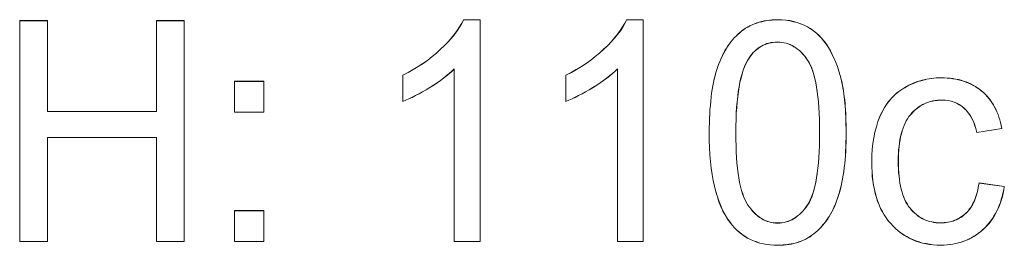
# Model space of a CAD drawing. Extents: x 229 to 926, y 37 to 878.
# Tile 134 of 163: x 314.48 to 325.65, y 839.48 to 842.04. Entities that reach past the tile are written whole.
import ezdxf
from ezdxf.lldxf.tags import DXFTag

# ---------------------------------------------------------------- set-up
doc = ezdxf.new("R2010")
doc.units = 0
doc.layers.get('0').update_dxf_attribs({"linetype": 'fein_strichliert', "lineweight": 13})
doc.layers.add('Beschriftung', color=7, linetype='Continuous', lineweight=25)
doc.layers.add('Beschriftung-A03CPAFWA9', color=7, linetype='Continuous', lineweight=25)
tags = doc.linetypes.add('fein_strichliert', pattern=[4, 1, -2, 1]).pattern_tags.tags
tags[8:9] = [DXFTag(74, 4), DXFTag(75, 0), DXFTag(340, '0'), DXFTag(46, 0.0), DXFTag(50, 0.0), DXFTag(44, 0.0), DXFTag(45, 0.0)]
tags[6:7] = [DXFTag(74, 4), DXFTag(75, 0), DXFTag(340, '0'), DXFTag(46, 0.0), DXFTag(50, 0.0), DXFTag(44, 0.0), DXFTag(45, 0.0)]
tags[4:5] = [DXFTag(74, 4), DXFTag(75, 0), DXFTag(340, '0'), DXFTag(46, 0.0), DXFTag(50, 0.0), DXFTag(44, 0.0), DXFTag(45, 0.0)]

# ---------------------------------------------------------------- blocks, each defined once
blk = doc.blocks.new('Referenz-A03CPAFUA9', base_point=(255.728, 66.032))
at = {"layer": 'Beschriftung', "color": 0, "lineweight": -2}
for p, q in [((314.483, 839.527), (314.483, 842.027)), ((314.483, 842.027), (314.798, 842.027)), ((314.798, 842.027), (314.798, 841)), ((316.032, 841), (316.032, 842.027)), ((316.032, 842.027), (316.348, 842.027)), ((316.348, 842.027), (316.348, 839.527)), ((319.443, 841.914), (319.469, 841.955)), ((319.469, 841.955), (319.495, 841.997)), ((319.495, 841.997), (319.514, 842.037)), ((319.514, 842.037), (319.702, 842.037)), ((319.702, 842.037), (319.702, 839.527)), ((321.292, 841.914), (321.318, 841.955)), ((321.318, 841.955), (321.344, 841.997)), ((321.344, 841.997), (321.363, 842.037)), ((321.363, 842.037), (321.551, 842.037)), ((321.551, 842.037), (321.551, 839.527)), ((322.69, 841.925), (322.713, 841.941)), ((322.713, 841.941), (322.737, 841.955)), ((322.737, 841.955), (322.761, 841.969)), ((322.761, 841.969), (322.786, 841.98)), ((322.786, 841.98), (322.812, 841.991)), ((322.812, 841.991), (322.839, 842)), ((322.839, 842), (322.866, 842.01)), ((322.866, 842.01), (322.894, 842.016)), ((322.894, 842.016), (322.922, 842.023)), ((322.922, 842.023), (322.952, 842.028)), ((322.952, 842.028), (322.982, 842.032)), ((322.982, 842.032), (323.013, 842.035)), ((323.013, 842.035), (323.044, 842.037)), ((323.044, 842.037), (323.076, 842.037)), ((323.076, 842.037), (323.124, 842.037)), ((323.124, 842.037), (323.169, 842.032)), ((323.169, 842.032), (323.214, 842.027)), ((323.214, 842.027), (323.256, 842.017)), ((323.256, 842.017), (323.298, 842.007)), ((323.298, 842.007), (323.337, 841.991)), ((323.337, 841.991), (323.377, 841.976)), ((323.377, 841.976), (323.413, 841.956)), ((323.413, 841.956), (323.449, 841.936)), ((319.339, 841.788), (319.378, 841.831)), ((319.378, 841.831), (319.411, 841.872)), ((319.411, 841.872), (319.443, 841.914)), ((321.188, 841.788), (321.227, 841.831)), ((321.227, 841.831), (321.26, 841.872)), ((321.26, 841.872), (321.292, 841.914)), ((322.565, 841.81), (322.584, 841.832)), ((322.584, 841.832), (322.604, 841.852)), ((322.604, 841.852), (322.624, 841.873)), ((322.624, 841.873), (322.646, 841.891)), ((322.646, 841.891), (322.667, 841.909)), ((322.667, 841.909), (322.69, 841.925)), ((323.449, 841.936), (323.482, 841.911)), ((323.482, 841.911), (323.515, 841.886)), ((323.515, 841.886), (323.545, 841.857)), ((323.545, 841.857), (323.575, 841.828)), ((323.575, 841.828), (323.601, 841.794)), ((319.254, 841.703), (319.3, 841.746)), ((319.3, 841.746), (319.339, 841.788)), ((321.103, 841.703), (321.149, 841.746)), ((321.149, 841.746), (321.188, 841.788)), ((322.479, 841.688), (322.495, 841.714)), ((322.495, 841.714), (322.512, 841.74)), ((322.512, 841.74), (322.529, 841.764)), ((322.529, 841.764), (322.546, 841.788)), ((322.546, 841.788), (322.565, 841.81)), ((322.854, 841.714), (322.835, 841.7)), ((322.872, 841.728), (322.854, 841.714)), ((322.892, 841.739), (322.872, 841.728)), ((322.913, 841.75), (322.892, 841.739)), ((322.934, 841.758), (322.913, 841.75)), ((322.955, 841.767), (322.934, 841.758)), ((322.978, 841.772), (322.955, 841.767)), ((323, 841.778), (322.978, 841.772)), ((323.024, 841.781), (323, 841.778)), ((323.048, 841.784), (323.024, 841.781)), ((323.073, 841.784), (323.048, 841.784)), ((323.099, 841.784), (323.073, 841.784)), ((323.123, 841.78), (323.099, 841.784)), ((323.148, 841.777), (323.123, 841.78)), ((323.171, 841.771), (323.148, 841.777)), ((323.195, 841.765), (323.171, 841.771)), ((323.217, 841.755), (323.195, 841.765)), ((323.239, 841.745), (323.217, 841.755)), ((323.261, 841.733), (323.239, 841.745)), ((323.282, 841.72), (323.261, 841.733)), ((323.302, 841.704), (323.282, 841.72)), ((323.601, 841.794), (323.628, 841.761)), ((323.628, 841.761), (323.651, 841.722)), ((323.651, 841.722), (323.675, 841.684)), ((319.109, 841.58), (319.158, 841.62)), ((319.158, 841.62), (319.208, 841.66)), ((319.208, 841.66), (319.254, 841.703)), ((320.958, 841.58), (321.008, 841.62)), ((321.008, 841.62), (321.057, 841.66)), ((321.057, 841.66), (321.103, 841.703)), ((322.423, 841.572), (322.436, 841.602)), ((322.436, 841.602), (322.45, 841.632)), ((322.45, 841.632), (322.464, 841.66)), ((322.464, 841.66), (322.479, 841.688)), ((322.752, 841.604), (322.733, 841.576)), ((322.767, 841.627), (322.752, 841.604)), ((322.783, 841.646), (322.767, 841.627)), ((322.8, 841.666), (322.783, 841.646)), ((322.817, 841.683), (322.8, 841.666)), ((322.835, 841.7), (322.817, 841.683)), ((323.323, 841.688), (323.302, 841.704)), ((323.342, 841.669), (323.323, 841.688)), ((323.361, 841.65), (323.342, 841.669)), ((323.379, 841.628), (323.361, 841.65)), ((323.397, 841.606), (323.379, 841.628)), ((323.414, 841.581), (323.397, 841.606)), ((323.675, 841.684), (323.696, 841.642)), ((323.696, 841.642), (323.717, 841.6)), ((318.944, 841.473), (319.001, 841.507)), ((319.001, 841.507), (319.055, 841.543)), ((319.055, 841.543), (319.109, 841.58)), ((320.793, 841.473), (320.851, 841.507)), ((320.851, 841.507), (320.904, 841.543)), ((320.904, 841.543), (320.958, 841.58)), ((322.387, 841.474), (322.398, 841.508)), ((322.398, 841.508), (322.41, 841.54)), ((322.41, 841.54), (322.423, 841.572)), ((322.7, 841.507), (322.686, 841.466)), ((322.717, 841.541), (322.7, 841.507)), ((322.733, 841.576), (322.717, 841.541)), ((323.431, 841.555), (323.414, 841.581)), ((323.446, 841.523), (323.431, 841.555)), ((323.461, 841.492), (323.446, 841.523)), ((323.474, 841.453), (323.461, 841.492)), ((323.717, 841.6), (323.735, 841.553)), ((323.735, 841.553), (323.754, 841.507)), ((323.754, 841.507), (323.769, 841.456)), ((318.825, 841.41), (318.887, 841.44)), ((318.825, 841.113), (318.825, 841.41)), ((318.887, 841.44), (318.944, 841.473)), ((319.322, 841.404), (319.288, 841.377)), ((319.353, 841.43), (319.322, 841.404)), ((319.383, 841.456), (319.353, 841.43)), ((319.41, 841.483), (319.383, 841.456)), ((319.41, 839.527), (319.41, 841.483)), ((320.675, 841.41), (320.736, 841.44)), ((320.675, 841.113), (320.675, 841.41)), ((320.736, 841.44), (320.793, 841.473)), ((321.172, 841.404), (321.137, 841.377)), ((321.202, 841.43), (321.172, 841.404)), ((321.233, 841.456), (321.202, 841.43)), ((321.259, 841.483), (321.233, 841.456)), ((321.259, 839.527), (321.259, 841.483)), ((322.358, 841.367), (322.367, 841.404)), ((322.367, 841.404), (322.377, 841.44)), ((322.377, 841.44), (322.387, 841.474)), ((322.66, 841.379), (322.649, 841.332)), ((322.672, 841.425), (322.66, 841.379)), ((322.686, 841.466), (322.672, 841.425)), ((323.487, 841.415), (323.474, 841.453)), ((323.498, 841.37), (323.487, 841.415)), ((323.769, 841.456), (323.785, 841.406)), ((323.785, 841.406), (323.799, 841.351)), ((324.82, 841.373), (324.873, 841.38)), ((324.873, 841.38), (324.929, 841.38)), ((324.929, 841.38), (324.964, 841.38)), ((324.964, 841.38), (324.998, 841.377)), ((316.918, 840.991), (316.918, 841.34)), ((316.918, 841.34), (317.25, 841.34)), ((317.25, 841.34), (317.25, 840.991)), ((319.133, 841.271), (319.09, 841.245)), ((319.176, 841.298), (319.133, 841.271)), ((319.214, 841.324), (319.176, 841.298)), ((319.253, 841.351), (319.214, 841.324)), ((319.288, 841.377), (319.253, 841.351)), ((320.982, 841.271), (320.939, 841.245)), ((321.025, 841.298), (320.982, 841.271)), ((321.064, 841.324), (321.025, 841.298)), ((321.102, 841.351), (321.064, 841.324)), ((321.137, 841.377), (321.102, 841.351)), ((322.335, 841.247), (322.341, 841.289)), ((322.341, 841.289), (322.349, 841.328)), ((322.349, 841.328), (322.358, 841.367)), ((322.639, 841.279), (322.63, 841.226)), ((322.649, 841.332), (322.639, 841.279)), ((323.508, 841.325), (323.498, 841.37)), ((323.517, 841.274), (323.508, 841.325)), ((323.525, 841.223), (323.517, 841.274)), ((323.799, 841.351), (323.805, 841.324)), ((323.805, 841.324), (323.811, 841.294)), ((323.811, 841.294), (323.817, 841.264)), ((324.494, 841.256), (324.517, 841.27)), ((324.517, 841.27), (324.564, 841.297)), ((324.564, 841.297), (324.614, 841.318)), ((324.614, 841.318), (324.663, 841.338)), ((324.663, 841.338), (324.715, 841.352)), ((324.715, 841.352), (324.766, 841.366)), ((324.766, 841.366), (324.82, 841.373)), ((324.998, 841.377), (325.031, 841.375)), ((325.031, 841.375), (325.063, 841.37)), ((325.063, 841.37), (325.095, 841.366)), ((325.095, 841.366), (325.125, 841.359)), ((325.125, 841.359), (325.156, 841.352)), ((325.156, 841.352), (325.185, 841.342)), ((325.185, 841.342), (325.213, 841.333)), ((325.213, 841.333), (325.241, 841.321)), ((325.241, 841.321), (325.268, 841.31)), ((325.268, 841.31), (325.293, 841.296)), ((325.293, 841.296), (325.319, 841.282)), ((325.319, 841.282), (325.343, 841.265)), ((318.932, 841.159), (318.896, 841.143)), ((318.97, 841.179), (318.932, 841.159)), ((319.009, 841.199), (318.97, 841.179)), ((319.049, 841.222), (319.009, 841.199)), ((319.09, 841.245), (319.049, 841.222)), ((320.781, 841.159), (320.745, 841.143)), ((320.82, 841.179), (320.781, 841.159)), ((320.858, 841.199), (320.82, 841.179)), ((320.899, 841.222), (320.858, 841.199)), ((320.939, 841.245), (320.899, 841.222)), ((322.317, 841.116), (322.322, 841.16)), ((322.322, 841.16), (322.328, 841.205)), ((322.328, 841.205), (322.335, 841.247)), ((322.623, 841.168), (322.616, 841.109)), ((322.63, 841.226), (322.623, 841.168)), ((323.532, 841.165), (323.525, 841.223)), ((323.538, 841.107), (323.532, 841.165)), ((323.817, 841.264), (323.822, 841.232)), ((323.822, 841.232), (323.827, 841.2)), ((323.827, 841.2), (323.831, 841.165)), ((323.831, 841.165), (323.835, 841.131)), ((324.37, 841.153), (324.389, 841.172)), ((324.389, 841.172), (324.408, 841.191)), ((324.408, 841.191), (324.429, 841.208)), ((324.429, 841.208), (324.449, 841.225)), ((324.449, 841.225), (324.471, 841.24)), ((324.471, 841.24), (324.494, 841.256)), ((325.343, 841.265), (325.367, 841.249)), ((325.367, 841.249), (325.389, 841.23)), ((325.389, 841.23), (325.411, 841.212)), ((325.411, 841.212), (325.432, 841.191)), ((325.432, 841.191), (325.452, 841.17)), ((325.452, 841.17), (325.47, 841.148)), ((318.859, 841.126), (318.825, 841.113)), ((318.896, 841.143), (318.859, 841.126)), ((320.709, 841.126), (320.675, 841.113)), ((320.745, 841.143), (320.709, 841.126)), ((322.309, 841.021), (322.313, 841.068)), ((322.313, 841.068), (322.317, 841.116)), ((322.611, 841.044), (322.607, 840.979)), ((322.616, 841.109), (322.611, 841.044)), ((323.542, 841.043), (323.538, 841.107)), ((323.547, 840.979), (323.542, 841.043)), ((323.835, 841.131), (323.839, 841.094)), ((323.839, 841.094), (323.842, 841.057)), ((323.842, 841.057), (323.845, 841.018)), ((324.288, 841.043), (324.302, 841.067)), ((324.302, 841.067), (324.318, 841.089)), ((324.318, 841.089), (324.334, 841.112)), ((324.334, 841.112), (324.352, 841.132)), ((324.352, 841.132), (324.37, 841.153)), ((324.676, 841.05), (324.656, 841.034)), ((324.697, 841.063), (324.676, 841.05)), ((324.718, 841.076), (324.697, 841.063)), ((324.74, 841.086), (324.718, 841.076)), ((324.763, 841.097), (324.74, 841.086)), ((324.787, 841.105), (324.763, 841.097)), ((324.81, 841.112), (324.787, 841.105)), ((324.835, 841.118), (324.81, 841.112)), ((324.86, 841.123), (324.835, 841.118)), ((324.887, 841.125), (324.86, 841.123)), ((324.913, 841.128), (324.887, 841.125)), ((324.94, 841.128), (324.913, 841.128)), ((324.977, 841.128), (324.94, 841.128)), ((325.011, 841.122), (324.977, 841.128)), ((325.045, 841.117), (325.011, 841.122)), ((325.076, 841.105), (325.045, 841.117)), ((325.107, 841.093), (325.076, 841.105)), ((325.135, 841.076), (325.107, 841.093)), ((325.164, 841.059), (325.135, 841.076)), ((325.189, 841.036), (325.164, 841.059)), ((325.47, 841.148), (325.489, 841.125)), ((325.489, 841.125), (325.505, 841.101)), ((325.505, 841.101), (325.521, 841.076)), ((325.521, 841.076), (325.536, 841.05)), ((325.536, 841.05), (325.55, 841.023)), ((314.798, 841), (316.032, 841)), ((317.25, 840.991), (316.918, 840.991)), ((322.303, 840.921), (322.306, 840.971)), ((322.306, 840.971), (322.309, 841.021)), ((322.607, 840.979), (322.604, 840.908)), ((323.549, 840.908), (323.547, 840.979)), ((323.845, 841.018), (323.847, 840.978)), ((323.847, 840.978), (323.849, 840.937)), ((323.849, 840.937), (323.851, 840.895)), ((324.212, 840.885), (324.235, 840.94)), ((324.235, 840.94), (324.247, 840.967)), ((324.247, 840.967), (324.26, 840.993)), ((324.26, 840.993), (324.273, 841.019)), ((324.273, 841.019), (324.288, 841.043)), ((324.565, 840.941), (324.549, 840.917)), ((324.582, 840.962), (324.565, 840.941)), ((324.599, 840.982), (324.582, 840.962)), ((324.618, 841.001), (324.599, 840.982)), ((324.636, 841.019), (324.618, 841.001)), ((324.656, 841.034), (324.636, 841.019)), ((325.215, 841.013), (325.189, 841.036)), ((325.237, 840.984), (325.215, 841.013)), ((325.259, 840.955), (325.237, 840.984)), ((325.277, 840.921), (325.259, 840.955)), ((325.55, 841.023), (325.562, 840.995)), ((325.562, 840.995), (325.575, 840.966)), ((325.575, 840.966), (325.585, 840.936)), ((325.585, 840.936), (325.595, 840.905)), ((322.301, 840.816), (322.302, 840.869)), ((322.302, 840.869), (322.303, 840.921)), ((322.604, 840.908), (322.602, 840.837)), ((322.602, 840.837), (322.602, 840.76)), ((323.551, 840.837), (323.549, 840.908)), ((323.551, 840.76), (323.551, 840.837)), ((323.851, 840.895), (323.851, 840.851)), ((323.851, 840.851), (323.852, 840.807)), ((324.177, 840.766), (324.195, 840.825)), ((324.195, 840.825), (324.212, 840.885)), ((324.509, 840.84), (324.498, 840.81)), ((324.521, 840.866), (324.509, 840.84)), ((324.534, 840.893), (324.521, 840.866)), ((324.549, 840.917), (324.534, 840.893)), ((325.295, 840.886), (325.277, 840.921)), ((325.309, 840.846), (325.295, 840.886)), ((325.323, 840.806), (325.309, 840.846)), ((325.595, 840.905), (325.603, 840.873)), ((325.603, 840.873), (325.612, 840.84)), ((325.612, 840.84), (325.618, 840.806)), ((322.301, 840.76), (322.301, 840.816)), ((322.301, 840.672), (322.301, 840.76)), ((322.602, 840.76), (322.602, 840.683)), ((323.551, 840.683), (323.551, 840.76)), ((323.852, 840.807), (323.852, 840.76)), ((323.852, 840.76), (323.852, 840.705)), ((324.166, 840.702), (324.177, 840.766)), ((324.47, 840.714), (324.463, 840.678)), ((324.478, 840.747), (324.47, 840.714)), ((324.487, 840.78), (324.478, 840.747)), ((324.498, 840.81), (324.487, 840.78)), ((325.333, 840.76), (325.323, 840.806)), ((325.618, 840.806), (325.333, 840.76)), ((316.032, 840.705), (314.798, 840.705)), ((314.798, 840.705), (314.798, 839.527)), ((316.032, 839.527), (316.032, 840.705)), ((322.304, 840.591), (322.301, 840.672)), ((322.602, 840.683), (322.604, 840.613)), ((322.604, 840.613), (322.606, 840.542)), ((323.547, 840.543), (323.549, 840.613)), ((323.549, 840.613), (323.551, 840.683)), ((323.85, 840.601), (323.847, 840.551)), ((323.851, 840.653), (323.85, 840.601)), ((323.852, 840.705), (323.851, 840.653)), ((324.148, 840.569), (324.154, 840.637)), ((324.154, 840.637), (324.166, 840.702)), ((324.452, 840.603), (324.448, 840.564)), ((324.457, 840.642), (324.452, 840.603)), ((324.463, 840.678), (324.457, 840.642)), ((322.308, 840.509), (322.304, 840.591)), ((322.315, 840.433), (322.308, 840.509)), ((322.606, 840.542), (322.61, 840.478)), ((323.542, 840.479), (323.547, 840.543)), ((323.844, 840.501), (323.84, 840.454)), ((323.847, 840.551), (323.844, 840.501)), ((324.143, 840.5), (324.148, 840.569)), ((324.143, 840.427), (324.143, 840.5)), ((324.446, 840.522), (324.444, 840.48)), ((324.448, 840.564), (324.446, 840.522)), ((322.323, 840.357), (322.315, 840.433)), ((322.61, 840.478), (322.615, 840.414)), ((322.615, 840.414), (322.621, 840.356)), ((323.532, 840.357), (323.538, 840.414)), ((323.538, 840.414), (323.542, 840.479)), ((323.836, 840.407), (323.831, 840.363)), ((323.84, 840.454), (323.836, 840.407)), ((324.143, 840.37), (324.143, 840.427)), ((324.444, 840.48), (324.444, 840.435)), ((324.444, 840.435), (324.444, 840.39)), ((324.444, 840.39), (324.446, 840.347)), ((322.334, 840.287), (322.323, 840.357)), ((322.345, 840.218), (322.334, 840.287)), ((322.621, 840.356), (322.628, 840.298)), ((322.628, 840.298), (322.636, 840.247)), ((323.517, 840.248), (323.525, 840.299)), ((323.525, 840.299), (323.532, 840.357)), ((323.819, 840.277), (323.812, 840.235)), ((323.825, 840.319), (323.819, 840.277)), ((323.831, 840.363), (323.825, 840.319)), ((324.146, 840.317), (324.143, 840.37)), ((324.149, 840.263), (324.146, 840.317)), ((324.156, 840.213), (324.149, 840.263)), ((324.446, 840.347), (324.448, 840.305)), ((324.448, 840.305), (324.452, 840.265)), ((324.452, 840.265), (324.456, 840.226)), ((322.36, 840.154), (322.345, 840.218)), ((322.374, 840.091), (322.36, 840.154)), ((322.636, 840.247), (322.645, 840.196)), ((322.645, 840.196), (322.655, 840.151)), ((322.655, 840.151), (322.666, 840.106)), ((323.487, 840.107), (323.498, 840.152)), ((323.498, 840.152), (323.508, 840.197)), ((323.508, 840.197), (323.517, 840.248)), ((323.796, 840.157), (323.786, 840.12)), ((323.804, 840.196), (323.796, 840.157)), ((323.812, 840.235), (323.804, 840.196)), ((324.163, 840.163), (324.156, 840.213)), ((324.173, 840.116), (324.163, 840.163)), ((324.456, 840.226), (324.463, 840.189)), ((324.463, 840.189), (324.469, 840.153)), ((324.469, 840.153), (324.477, 840.12)), ((325.349, 840.135), (325.355, 840.162)), ((325.355, 840.162), (325.359, 840.191)), ((325.359, 840.191), (325.645, 840.151)), ((325.645, 840.151), (325.639, 840.112)), ((322.393, 840.033), (322.374, 840.091)), ((322.666, 840.106), (322.679, 840.068)), ((322.679, 840.068), (322.692, 840.03)), ((323.461, 840.031), (323.474, 840.069)), ((323.474, 840.069), (323.487, 840.107)), ((323.766, 840.05), (323.755, 840.016)), ((323.777, 840.084), (323.766, 840.05)), ((323.786, 840.12), (323.777, 840.084)), ((324.183, 840.069), (324.173, 840.116)), ((324.196, 840.026), (324.183, 840.069)), ((324.477, 840.12), (324.486, 840.087)), ((324.486, 840.087), (324.496, 840.057)), ((324.496, 840.057), (324.506, 840.027)), ((325.323, 840.035), (325.331, 840.058)), ((325.331, 840.058), (325.338, 840.083)), ((325.338, 840.083), (325.344, 840.108)), ((325.344, 840.108), (325.349, 840.135)), ((325.631, 840.075), (325.623, 840.038)), ((325.639, 840.112), (325.631, 840.075)), ((322.411, 839.976), (322.393, 840.033)), ((322.433, 839.924), (322.411, 839.976)), ((322.692, 840.03), (322.707, 839.998)), ((322.707, 839.998), (322.722, 839.966)), ((322.722, 839.966), (322.739, 839.94)), ((322.739, 839.94), (322.756, 839.915)), ((323.397, 839.916), (323.414, 839.941)), ((323.414, 839.941), (323.431, 839.967)), ((323.431, 839.967), (323.446, 839.999)), ((323.446, 839.999), (323.461, 840.031)), ((323.731, 839.952), (323.718, 839.922)), ((323.743, 839.984), (323.731, 839.952)), ((323.755, 840.016), (323.743, 839.984)), ((324.21, 839.982), (324.196, 840.026)), ((324.227, 839.942), (324.21, 839.982)), ((324.244, 839.902), (324.227, 839.942)), ((324.506, 840.027), (324.519, 840)), ((324.519, 840), (324.531, 839.973)), ((324.531, 839.973), (324.546, 839.949)), ((324.546, 839.949), (324.56, 839.925)), ((325.265, 839.913), (325.276, 839.93)), ((325.276, 839.93), (325.287, 839.95)), ((325.287, 839.95), (325.297, 839.969)), ((325.297, 839.969), (325.307, 839.99)), ((325.307, 839.99), (325.316, 840.012)), ((325.316, 840.012), (325.323, 840.035)), ((325.589, 839.936), (325.577, 839.904)), ((325.602, 839.969), (325.589, 839.936)), ((325.612, 840.003), (325.602, 839.969)), ((325.623, 840.038), (325.612, 840.003)), ((316.918, 839.527), (316.918, 839.876)), ((316.918, 839.876), (317.25, 839.876)), ((317.25, 839.876), (317.25, 839.527)), ((322.455, 839.873), (322.433, 839.924)), ((322.481, 839.828), (322.455, 839.873)), ((322.507, 839.783), (322.481, 839.828)), ((322.756, 839.915), (322.774, 839.893)), ((322.774, 839.893), (322.792, 839.87)), ((322.792, 839.87), (322.811, 839.851)), ((322.811, 839.851), (322.83, 839.832)), ((322.83, 839.832), (322.85, 839.816)), ((322.85, 839.816), (322.87, 839.801)), ((323.282, 839.801), (323.302, 839.817)), ((323.302, 839.817), (323.323, 839.833)), ((323.323, 839.833), (323.342, 839.852)), ((323.342, 839.852), (323.361, 839.871)), ((323.361, 839.871), (323.379, 839.893)), ((323.379, 839.893), (323.397, 839.916)), ((323.675, 839.836), (323.659, 839.81)), ((323.69, 839.864), (323.675, 839.836)), ((323.705, 839.893), (323.69, 839.864)), ((323.718, 839.922), (323.705, 839.893)), ((324.264, 839.865), (324.244, 839.902)), ((324.284, 839.828), (324.264, 839.865)), ((324.307, 839.794), (324.284, 839.828)), ((324.56, 839.925), (324.577, 839.904)), ((324.577, 839.904), (324.594, 839.884)), ((324.594, 839.884), (324.612, 839.866)), ((324.612, 839.866), (324.63, 839.848)), ((324.63, 839.848), (324.649, 839.832)), ((324.649, 839.832), (324.668, 839.817)), ((324.668, 839.817), (324.688, 839.804)), ((325.167, 839.812), (325.183, 839.824)), ((325.183, 839.824), (325.198, 839.836)), ((325.198, 839.836), (325.212, 839.85)), ((325.212, 839.85), (325.227, 839.864)), ((325.227, 839.864), (325.24, 839.879)), ((325.24, 839.879), (325.253, 839.895)), ((325.253, 839.895), (325.265, 839.913)), ((325.546, 839.843), (325.529, 839.814)), ((325.561, 839.873), (325.546, 839.843)), ((325.577, 839.904), (325.561, 839.873)), ((322.536, 839.744), (322.507, 839.783)), ((322.561, 839.711), (322.536, 839.744)), ((322.587, 839.683), (322.561, 839.711)), ((322.87, 839.801), (322.892, 839.788)), ((322.892, 839.788), (322.913, 839.775)), ((322.913, 839.775), (322.935, 839.766)), ((322.935, 839.766), (322.957, 839.756)), ((322.957, 839.756), (322.98, 839.75)), ((322.98, 839.75), (323.003, 839.743)), ((323.003, 839.743), (323.027, 839.74)), ((323.027, 839.74), (323.051, 839.737)), ((323.051, 839.737), (323.076, 839.737)), ((323.076, 839.737), (323.102, 839.737)), ((323.102, 839.737), (323.126, 839.74)), ((323.126, 839.74), (323.15, 839.743)), ((323.15, 839.743), (323.173, 839.75)), ((323.173, 839.75), (323.196, 839.756)), ((323.196, 839.756), (323.218, 839.766)), ((323.218, 839.766), (323.24, 839.775)), ((323.24, 839.775), (323.261, 839.788)), ((323.261, 839.788), (323.282, 839.801)), ((323.589, 839.714), (323.571, 839.691)), ((323.608, 839.736), (323.589, 839.714)), ((323.625, 839.76), (323.608, 839.736)), ((323.643, 839.784), (323.625, 839.76)), ((323.659, 839.81), (323.643, 839.784)), ((324.331, 839.761), (324.307, 839.794)), ((324.358, 839.73), (324.331, 839.761)), ((324.385, 839.7), (324.358, 839.73)), ((324.688, 839.804), (324.709, 839.791)), ((324.709, 839.791), (324.731, 839.78)), ((324.731, 839.78), (324.752, 839.77)), ((324.752, 839.77), (324.775, 839.762)), ((324.775, 839.762), (324.798, 839.754)), ((324.798, 839.754), (324.823, 839.749)), ((324.823, 839.749), (324.847, 839.744)), ((324.847, 839.744), (324.872, 839.742)), ((324.872, 839.742), (324.898, 839.739)), ((324.898, 839.739), (324.925, 839.739)), ((324.925, 839.739), (324.946, 839.739)), ((324.946, 839.739), (324.967, 839.741)), ((324.967, 839.741), (324.988, 839.742)), ((324.988, 839.742), (325.007, 839.746)), ((325.007, 839.746), (325.027, 839.749)), ((325.027, 839.749), (325.046, 839.755)), ((325.046, 839.755), (325.065, 839.76)), ((325.065, 839.76), (325.083, 839.767)), ((325.083, 839.767), (325.101, 839.774)), ((325.101, 839.774), (325.118, 839.782)), ((325.118, 839.782), (325.135, 839.791)), ((325.135, 839.791), (325.151, 839.801)), ((325.151, 839.801), (325.167, 839.812)), ((325.45, 839.71), (325.428, 839.685)), ((325.472, 839.734), (325.45, 839.71)), ((325.492, 839.76), (325.472, 839.734)), ((325.512, 839.786), (325.492, 839.76)), ((325.529, 839.814), (325.512, 839.786)), ((322.614, 839.655), (322.587, 839.683)), ((322.643, 839.631), (322.614, 839.655)), ((322.673, 839.607), (322.643, 839.631)), ((322.704, 839.586), (322.673, 839.607)), ((323.465, 839.598), (323.442, 839.582)), ((323.488, 839.614), (323.465, 839.598)), ((323.509, 839.632), (323.488, 839.614)), ((323.53, 839.651), (323.509, 839.632)), ((323.55, 839.671), (323.53, 839.651)), ((323.571, 839.691), (323.55, 839.671)), ((324.414, 839.673), (324.385, 839.7)), ((324.443, 839.647), (324.414, 839.673)), ((324.474, 839.624), (324.443, 839.647)), ((324.505, 839.601), (324.474, 839.624)), ((324.539, 839.582), (324.505, 839.601)), ((325.328, 839.603), (325.301, 839.586)), ((325.354, 839.622), (325.328, 839.603)), ((325.38, 839.641), (325.354, 839.622)), ((325.404, 839.663), (325.38, 839.641)), ((325.428, 839.685), (325.404, 839.663)), ((314.798, 839.527), (314.483, 839.527)), ((316.348, 839.527), (316.032, 839.527)), ((317.25, 839.527), (316.918, 839.527)), ((319.702, 839.527), (319.41, 839.527)), ((321.551, 839.527), (321.259, 839.527)), ((322.735, 839.566), (322.704, 839.586)), ((322.769, 839.55), (322.735, 839.566)), ((322.803, 839.534), (322.769, 839.55)), ((322.839, 839.522), (322.803, 839.534)), ((322.875, 839.51), (322.839, 839.522)), ((322.914, 839.502), (322.875, 839.51)), ((322.952, 839.494), (322.914, 839.502)), ((322.993, 839.489), (322.952, 839.494)), ((323.033, 839.486), (322.993, 839.489)), ((323.076, 839.486), (323.033, 839.486)), ((323.109, 839.486), (323.076, 839.486)), ((323.14, 839.488), (323.109, 839.486)), ((323.172, 839.49), (323.14, 839.488)), ((323.202, 839.495), (323.172, 839.49)), ((323.231, 839.499), (323.202, 839.495)), ((323.26, 839.506), (323.231, 839.499)), ((323.288, 839.513), (323.26, 839.506)), ((323.315, 839.522), (323.288, 839.513)), ((323.342, 839.531), (323.315, 839.522)), ((323.368, 839.543), (323.342, 839.531)), ((323.394, 839.554), (323.368, 839.543)), ((323.418, 839.568), (323.394, 839.554)), ((323.442, 839.582), (323.418, 839.568)), ((324.572, 839.563), (324.539, 839.582)), ((324.608, 839.548), (324.572, 839.563)), ((324.643, 839.533), (324.608, 839.548)), ((324.681, 839.522), (324.643, 839.533)), ((324.719, 839.51), (324.681, 839.522)), ((324.759, 839.503), (324.719, 839.51)), ((324.799, 839.495), (324.759, 839.503)), ((324.841, 839.491), (324.799, 839.495)), ((324.883, 839.487), (324.841, 839.491)), ((324.927, 839.487), (324.883, 839.487)), ((324.963, 839.487), (324.927, 839.487)), ((324.997, 839.49), (324.963, 839.487)), ((325.03, 839.493), (324.997, 839.49)), ((325.063, 839.498), (325.03, 839.493)), ((325.096, 839.504), (325.063, 839.498)), ((325.127, 839.512), (325.096, 839.504)), ((325.158, 839.52), (325.127, 839.512)), ((325.188, 839.531), (325.158, 839.52)), ((325.218, 839.542), (325.188, 839.531)), ((325.246, 839.556), (325.218, 839.542)), ((325.274, 839.57), (325.246, 839.556)), ((325.301, 839.586), (325.274, 839.57))]:
    blk.add_line(p, q, dxfattribs=at)
blk = doc.blocks.new('Referenz-A03CPAG8A9', base_point=(281.599, 66.032))
at = {"layer": 'Beschriftung-A03CPAFWA9', "color": 0, "lineweight": -2}
for p, q in [((314.483, 839.526), (314.483, 842.026)), ((314.483, 842.026), (314.799, 842.026)), ((314.799, 842.026), (314.799, 840.999)), ((316.033, 840.999), (316.033, 842.026)), ((316.033, 842.026), (316.349, 842.026)), ((316.349, 842.026), (316.349, 839.526)), ((319.444, 841.913), (319.469, 841.954)), ((319.469, 841.954), (319.495, 841.995)), ((319.495, 841.995), (319.514, 842.036)), ((319.514, 842.036), (319.703, 842.036)), ((319.703, 842.036), (319.703, 839.526)), ((321.293, 841.913), (321.319, 841.954)), ((321.319, 841.954), (321.344, 841.995)), ((321.344, 841.995), (321.364, 842.036)), ((321.364, 842.036), (321.552, 842.036)), ((321.552, 842.036), (321.552, 839.526)), ((322.69, 841.924), (322.713, 841.94)), ((322.713, 841.94), (322.737, 841.954)), ((322.737, 841.954), (322.762, 841.967)), ((322.762, 841.967), (322.787, 841.979)), ((322.787, 841.979), (322.813, 841.99)), ((322.813, 841.99), (322.84, 841.999)), ((322.84, 841.999), (322.867, 842.008)), ((322.867, 842.008), (322.895, 842.015)), ((322.895, 842.015), (322.923, 842.022)), ((322.923, 842.022), (322.953, 842.027)), ((322.953, 842.027), (322.983, 842.031)), ((322.983, 842.031), (323.014, 842.033)), ((323.014, 842.033), (323.045, 842.036)), ((323.045, 842.036), (323.077, 842.036)), ((323.077, 842.036), (323.125, 842.036)), ((323.125, 842.036), (323.17, 842.031)), ((323.17, 842.031), (323.215, 842.026)), ((323.215, 842.026), (323.257, 842.015)), ((323.257, 842.015), (323.299, 842.005)), ((323.299, 842.005), (323.338, 841.99)), ((323.338, 841.99), (323.377, 841.975)), ((323.377, 841.975), (323.414, 841.955)), ((323.414, 841.955), (323.45, 841.934)), ((319.34, 841.787), (319.379, 841.829)), ((319.379, 841.829), (319.411, 841.871)), ((319.411, 841.871), (319.444, 841.913)), ((321.189, 841.787), (321.228, 841.829)), ((321.228, 841.829), (321.26, 841.871)), ((321.26, 841.871), (321.293, 841.913)), ((322.566, 841.809), (322.585, 841.831)), ((322.585, 841.831), (322.605, 841.851)), ((322.605, 841.851), (322.625, 841.871)), ((322.625, 841.871), (322.646, 841.89)), ((322.646, 841.89), (322.668, 841.908)), ((322.668, 841.908), (322.69, 841.924)), ((323.45, 841.934), (323.483, 841.91)), ((323.483, 841.91), (323.516, 841.885)), ((323.516, 841.885), (323.546, 841.856)), ((323.546, 841.856), (323.575, 841.827)), ((323.575, 841.827), (323.602, 841.793)), ((319.255, 841.702), (319.3, 841.745)), ((319.3, 841.745), (319.34, 841.787)), ((321.104, 841.702), (321.15, 841.745)), ((321.15, 841.745), (321.189, 841.787)), ((322.496, 841.712), (322.512, 841.738)), ((322.512, 841.738), (322.53, 841.763)), ((322.53, 841.763), (322.547, 841.787)), ((322.547, 841.787), (322.566, 841.809)), ((322.873, 841.726), (322.854, 841.712)), ((322.893, 841.738), (322.873, 841.726)), ((322.913, 841.749), (322.893, 841.738)), ((322.935, 841.757), (322.913, 841.749)), ((322.956, 841.765), (322.935, 841.757)), ((322.979, 841.771), (322.956, 841.765)), ((323.001, 841.777), (322.979, 841.771)), ((323.025, 841.78), (323.001, 841.777)), ((323.049, 841.782), (323.025, 841.78)), ((323.074, 841.782), (323.049, 841.782)), ((323.1, 841.782), (323.074, 841.782)), ((323.124, 841.779), (323.1, 841.782)), ((323.148, 841.776), (323.124, 841.779)), ((323.172, 841.77), (323.148, 841.776)), ((323.195, 841.763), (323.172, 841.77)), ((323.218, 841.754), (323.195, 841.763)), ((323.24, 841.744), (323.218, 841.754)), ((323.261, 841.732), (323.24, 841.744)), ((323.283, 841.719), (323.261, 841.732)), ((323.303, 841.703), (323.283, 841.719)), ((323.602, 841.793), (323.629, 841.759)), ((323.629, 841.759), (323.652, 841.721)), ((323.652, 841.721), (323.676, 841.683)), ((319.109, 841.579), (319.159, 841.619)), ((319.159, 841.619), (319.209, 841.659)), ((319.209, 841.659), (319.255, 841.702)), ((320.959, 841.579), (321.008, 841.619)), ((321.008, 841.619), (321.058, 841.659)), ((321.058, 841.659), (321.104, 841.702)), ((322.437, 841.6), (322.45, 841.63)), ((322.45, 841.63), (322.465, 841.658)), ((322.465, 841.658), (322.48, 841.686)), ((322.48, 841.686), (322.496, 841.712)), ((322.753, 841.603), (322.734, 841.575)), ((322.768, 841.626), (322.753, 841.603)), ((322.784, 841.645), (322.768, 841.626)), ((322.8, 841.665), (322.784, 841.645)), ((322.818, 841.682), (322.8, 841.665)), ((322.835, 841.698), (322.818, 841.682)), ((322.854, 841.712), (322.835, 841.698)), ((323.323, 841.687), (323.303, 841.703)), ((323.343, 841.668), (323.323, 841.687)), ((323.362, 841.649), (323.343, 841.668)), ((323.38, 841.627), (323.362, 841.649)), ((323.398, 841.605), (323.38, 841.627)), ((323.415, 841.579), (323.398, 841.605)), ((323.676, 841.683), (323.696, 841.641)), ((323.696, 841.641), (323.717, 841.599)), ((318.945, 841.472), (319.002, 841.506)), ((319.002, 841.506), (319.056, 841.542)), ((319.056, 841.542), (319.109, 841.579)), ((320.794, 841.472), (320.851, 841.506)), ((320.851, 841.506), (320.905, 841.542)), ((320.905, 841.542), (320.959, 841.579)), ((322.388, 841.473), (322.399, 841.507)), ((322.399, 841.507), (322.411, 841.539)), ((322.411, 841.539), (322.423, 841.571)), ((322.423, 841.571), (322.437, 841.6)), ((322.701, 841.505), (322.687, 841.465)), ((322.718, 841.54), (322.701, 841.505)), ((322.734, 841.575), (322.718, 841.54)), ((323.432, 841.554), (323.415, 841.579)), ((323.447, 841.522), (323.432, 841.554)), ((323.462, 841.49), (323.447, 841.522)), ((323.475, 841.452), (323.462, 841.49)), ((323.717, 841.599), (323.736, 841.552)), ((323.736, 841.552), (323.754, 841.506)), ((323.754, 841.506), (323.77, 841.455)), ((318.826, 841.408), (318.887, 841.439)), ((318.826, 841.112), (318.826, 841.408)), ((318.887, 841.439), (318.945, 841.472)), ((319.323, 841.402), (319.289, 841.376)), ((319.354, 841.429), (319.323, 841.402)), ((319.384, 841.455), (319.354, 841.429)), ((319.41, 841.482), (319.384, 841.455)), ((319.41, 839.526), (319.41, 841.482)), ((320.675, 841.408), (320.737, 841.439)), ((320.675, 841.112), (320.675, 841.408)), ((320.737, 841.439), (320.794, 841.472)), ((321.172, 841.402), (321.138, 841.376)), ((321.203, 841.429), (321.172, 841.402)), ((321.233, 841.455), (321.203, 841.429)), ((321.26, 841.482), (321.233, 841.455)), ((321.26, 839.526), (321.26, 841.482)), ((322.358, 841.366), (322.368, 841.403)), ((322.368, 841.403), (322.377, 841.439)), ((322.377, 841.439), (322.388, 841.473)), ((322.673, 841.424), (322.661, 841.377)), ((322.687, 841.465), (322.673, 841.424)), ((323.488, 841.414), (323.475, 841.452)), ((323.498, 841.369), (323.488, 841.414)), ((323.77, 841.455), (323.786, 841.404)), ((323.786, 841.404), (323.799, 841.35)), ((324.821, 841.371), (324.874, 841.378)), ((324.874, 841.378), (324.93, 841.378)), ((324.93, 841.378), (324.965, 841.378)), ((324.965, 841.378), (324.998, 841.376)), ((316.919, 840.99), (316.919, 841.338)), ((316.919, 841.338), (317.251, 841.338)), ((317.251, 841.338), (317.251, 840.99)), ((319.134, 841.27), (319.091, 841.244)), ((319.177, 841.297), (319.134, 841.27)), ((319.215, 841.323), (319.177, 841.297)), ((319.254, 841.35), (319.215, 841.323)), ((319.289, 841.376), (319.254, 841.35)), ((320.983, 841.27), (320.94, 841.244)), ((321.026, 841.297), (320.983, 841.27)), ((321.064, 841.323), (321.026, 841.297)), ((321.103, 841.35), (321.064, 841.323)), ((321.138, 841.376), (321.103, 841.35)), ((322.335, 841.246), (322.342, 841.288)), ((322.342, 841.288), (322.35, 841.327)), ((322.35, 841.327), (322.358, 841.366)), ((322.64, 841.278), (322.631, 841.225)), ((322.649, 841.331), (322.64, 841.278)), ((322.661, 841.377), (322.649, 841.331)), ((323.509, 841.324), (323.498, 841.369)), ((323.518, 841.273), (323.509, 841.324)), ((323.526, 841.222), (323.518, 841.273)), ((323.799, 841.35), (323.806, 841.322)), ((323.806, 841.322), (323.812, 841.293)), ((323.812, 841.293), (323.818, 841.263)), ((324.494, 841.255), (324.518, 841.268)), ((324.518, 841.268), (324.565, 841.296)), ((324.565, 841.296), (324.615, 841.316)), ((324.615, 841.316), (324.664, 841.337)), ((324.664, 841.337), (324.715, 841.351)), ((324.715, 841.351), (324.767, 841.365)), ((324.767, 841.365), (324.821, 841.371)), ((324.998, 841.376), (325.032, 841.374)), ((325.032, 841.374), (325.064, 841.369)), ((325.064, 841.369), (325.096, 841.364)), ((325.096, 841.364), (325.126, 841.357)), ((325.126, 841.357), (325.157, 841.35)), ((325.157, 841.35), (325.185, 841.341)), ((325.185, 841.341), (325.214, 841.332)), ((325.214, 841.332), (325.241, 841.32)), ((325.241, 841.32), (325.268, 841.308)), ((325.268, 841.308), (325.294, 841.294)), ((325.294, 841.294), (325.319, 841.28)), ((325.319, 841.28), (325.343, 841.264)), ((318.933, 841.158), (318.896, 841.141)), ((318.971, 841.178), (318.933, 841.158)), ((319.01, 841.198), (318.971, 841.178)), ((319.05, 841.221), (319.01, 841.198)), ((319.091, 841.244), (319.05, 841.221)), ((320.782, 841.158), (320.746, 841.141)), ((320.82, 841.178), (320.782, 841.158)), ((320.859, 841.198), (320.82, 841.178)), ((320.899, 841.221), (320.859, 841.198)), ((320.94, 841.244), (320.899, 841.221)), ((322.318, 841.115), (322.323, 841.159)), ((322.323, 841.159), (322.328, 841.204)), ((322.328, 841.204), (322.335, 841.246)), ((322.624, 841.166), (322.617, 841.108)), ((322.631, 841.225), (322.624, 841.166)), ((323.533, 841.164), (323.526, 841.222)), ((323.539, 841.106), (323.533, 841.164)), ((323.818, 841.263), (323.823, 841.231)), ((323.823, 841.231), (323.828, 841.199)), ((323.828, 841.199), (323.832, 841.164)), ((323.832, 841.164), (323.836, 841.129)), ((324.37, 841.152), (324.39, 841.17)), ((324.39, 841.17), (324.409, 841.189)), ((324.409, 841.189), (324.429, 841.207)), ((324.429, 841.207), (324.45, 841.224)), ((324.45, 841.224), (324.472, 841.239)), ((324.472, 841.239), (324.494, 841.255)), ((325.343, 841.264), (325.367, 841.248)), ((325.367, 841.248), (325.39, 841.229)), ((325.39, 841.229), (325.412, 841.21)), ((325.412, 841.21), (325.432, 841.19)), ((325.432, 841.19), (325.453, 841.169)), ((325.453, 841.169), (325.471, 841.146)), ((318.86, 841.125), (318.826, 841.112)), ((318.896, 841.141), (318.86, 841.125)), ((320.709, 841.125), (320.675, 841.112)), ((320.746, 841.141), (320.709, 841.125)), ((322.309, 841.02), (322.314, 841.067)), ((322.314, 841.067), (322.318, 841.115)), ((322.617, 841.108), (322.612, 841.043)), ((323.543, 841.042), (323.539, 841.106)), ((323.836, 841.129), (323.84, 841.093)), ((323.84, 841.093), (323.843, 841.056)), ((323.843, 841.056), (323.845, 841.016)), ((324.288, 841.042), (324.303, 841.066)), ((324.303, 841.066), (324.319, 841.088)), ((324.319, 841.088), (324.335, 841.11)), ((324.335, 841.11), (324.353, 841.131)), ((324.353, 841.131), (324.37, 841.152)), ((324.676, 841.049), (324.657, 841.033)), ((324.697, 841.062), (324.676, 841.049)), ((324.719, 841.075), (324.697, 841.062)), ((324.741, 841.085), (324.719, 841.075)), ((324.764, 841.096), (324.741, 841.085)), ((324.787, 841.103), (324.764, 841.096)), ((324.811, 841.111), (324.787, 841.103)), ((324.836, 841.116), (324.811, 841.111)), ((324.861, 841.122), (324.836, 841.116)), ((324.887, 841.124), (324.861, 841.122)), ((324.913, 841.127), (324.887, 841.124)), ((324.941, 841.127), (324.913, 841.127)), ((324.978, 841.127), (324.941, 841.127)), ((325.011, 841.121), (324.978, 841.127)), ((325.045, 841.115), (325.011, 841.121)), ((325.076, 841.104), (325.045, 841.115)), ((325.108, 841.092), (325.076, 841.104)), ((325.136, 841.075), (325.108, 841.092)), ((325.164, 841.058), (325.136, 841.075)), ((325.19, 841.034), (325.164, 841.058)), ((325.471, 841.146), (325.489, 841.124)), ((325.489, 841.124), (325.506, 841.099)), ((325.506, 841.099), (325.522, 841.075)), ((325.522, 841.075), (325.536, 841.048)), ((325.536, 841.048), (325.551, 841.022)), ((314.799, 840.999), (316.033, 840.999)), ((317.251, 840.99), (316.919, 840.99)), ((322.304, 840.92), (322.307, 840.97)), ((322.307, 840.97), (322.309, 841.02)), ((322.607, 840.978), (322.605, 840.907)), ((322.612, 841.043), (322.607, 840.978)), ((323.547, 840.978), (323.543, 841.042)), ((323.55, 840.907), (323.547, 840.978)), ((323.845, 841.016), (323.848, 840.977)), ((323.848, 840.977), (323.85, 840.935)), ((323.85, 840.935), (323.851, 840.894)), ((324.213, 840.884), (324.236, 840.939)), ((324.236, 840.939), (324.247, 840.966)), ((324.247, 840.966), (324.261, 840.992)), ((324.261, 840.992), (324.274, 841.018)), ((324.274, 841.018), (324.288, 841.042)), ((324.565, 840.94), (324.55, 840.916)), ((324.582, 840.96), (324.565, 840.94)), ((324.6, 840.981), (324.582, 840.96)), ((324.618, 840.999), (324.6, 840.981)), ((324.637, 841.018), (324.618, 840.999)), ((324.657, 841.033), (324.637, 841.018)), ((325.216, 841.011), (325.19, 841.034)), ((325.238, 840.983), (325.216, 841.011)), ((325.26, 840.954), (325.238, 840.983)), ((325.278, 840.919), (325.26, 840.954)), ((325.551, 841.022), (325.563, 840.993)), ((325.563, 840.993), (325.575, 840.965)), ((325.575, 840.965), (325.585, 840.934)), ((325.585, 840.934), (325.596, 840.904)), ((322.301, 840.814), (322.303, 840.867)), ((322.303, 840.867), (322.304, 840.92)), ((322.605, 840.907), (322.603, 840.836)), ((322.603, 840.836), (322.603, 840.759)), ((323.552, 840.836), (323.55, 840.907)), ((323.552, 840.759), (323.552, 840.836)), ((323.851, 840.894), (323.852, 840.85)), ((323.852, 840.85), (323.853, 840.806)), ((324.178, 840.764), (324.195, 840.824)), ((324.195, 840.824), (324.213, 840.884)), ((324.509, 840.838), (324.498, 840.808)), ((324.522, 840.865), (324.509, 840.838)), ((324.535, 840.892), (324.522, 840.865)), ((324.55, 840.916), (324.535, 840.892)), ((325.296, 840.885), (325.278, 840.919)), ((325.31, 840.845), (325.296, 840.885)), ((325.324, 840.805), (325.31, 840.845)), ((325.596, 840.904), (325.604, 840.872)), ((325.604, 840.872), (325.612, 840.839)), ((325.612, 840.839), (325.619, 840.805)), ((322.301, 840.759), (322.301, 840.814)), ((322.301, 840.671), (322.301, 840.759)), ((322.603, 840.759), (322.603, 840.682)), ((323.552, 840.682), (323.552, 840.759)), ((323.853, 840.806), (323.853, 840.759)), ((323.853, 840.759), (323.853, 840.704)), ((324.166, 840.7), (324.178, 840.764)), ((324.47, 840.713), (324.464, 840.677)), ((324.479, 840.746), (324.47, 840.713)), ((324.488, 840.779), (324.479, 840.746)), ((324.498, 840.808), (324.488, 840.779)), ((325.334, 840.759), (325.324, 840.805)), ((325.619, 840.805), (325.334, 840.759)), ((316.033, 840.704), (314.799, 840.704)), ((314.799, 840.704), (314.799, 839.526)), ((316.033, 839.526), (316.033, 840.704)), ((322.305, 840.589), (322.301, 840.671)), ((322.603, 840.682), (322.605, 840.611)), ((322.605, 840.611), (322.607, 840.541)), ((323.547, 840.541), (323.55, 840.612)), ((323.55, 840.612), (323.552, 840.682)), ((323.85, 840.6), (323.848, 840.55)), ((323.852, 840.652), (323.85, 840.6)), ((323.853, 840.704), (323.852, 840.652)), ((324.149, 840.567), (324.155, 840.636)), ((324.155, 840.636), (324.166, 840.7)), ((324.453, 840.602), (324.449, 840.563)), ((324.457, 840.641), (324.453, 840.602)), ((324.464, 840.677), (324.457, 840.641)), ((322.309, 840.507), (322.305, 840.589)), ((322.316, 840.432), (322.309, 840.507)), ((322.607, 840.541), (322.611, 840.477)), ((323.543, 840.477), (323.547, 840.541)), ((323.845, 840.5), (323.841, 840.453)), ((323.848, 840.55), (323.845, 840.5)), ((324.143, 840.499), (324.149, 840.567)), ((324.143, 840.425), (324.143, 840.499)), ((324.447, 840.521), (324.445, 840.479)), ((324.449, 840.563), (324.447, 840.521)), ((322.323, 840.356), (322.316, 840.432)), ((322.611, 840.477), (322.615, 840.412)), ((322.615, 840.412), (322.622, 840.355)), ((323.532, 840.356), (323.539, 840.413)), ((323.539, 840.413), (323.543, 840.477)), ((323.837, 840.406), (323.831, 840.362)), ((323.841, 840.453), (323.837, 840.406)), ((324.143, 840.369), (324.143, 840.425)), ((324.445, 840.479), (324.445, 840.434)), ((324.445, 840.434), (324.445, 840.388)), ((324.445, 840.388), (324.447, 840.346)), ((322.334, 840.286), (322.323, 840.356)), ((322.345, 840.217), (322.334, 840.286)), ((322.622, 840.355), (322.628, 840.297)), ((322.628, 840.297), (322.637, 840.246)), ((323.517, 840.247), (323.526, 840.298)), ((323.526, 840.298), (323.532, 840.356)), ((323.819, 840.276), (323.813, 840.234)), ((323.826, 840.317), (323.819, 840.276)), ((323.831, 840.362), (323.826, 840.317)), ((324.147, 840.315), (324.143, 840.369)), ((324.15, 840.262), (324.147, 840.315)), ((324.157, 840.212), (324.15, 840.262)), ((324.447, 840.346), (324.449, 840.303)), ((324.449, 840.303), (324.453, 840.264)), ((324.453, 840.264), (324.457, 840.224)), ((322.36, 840.153), (322.345, 840.217)), ((322.375, 840.09), (322.36, 840.153)), ((322.637, 840.246), (322.645, 840.195)), ((322.645, 840.195), (322.656, 840.15)), ((323.488, 840.106), (323.498, 840.151)), ((323.498, 840.151), (323.509, 840.196)), ((323.509, 840.196), (323.517, 840.247)), ((323.796, 840.156), (323.787, 840.119)), ((323.805, 840.195), (323.796, 840.156)), ((323.813, 840.234), (323.805, 840.195)), ((324.163, 840.162), (324.157, 840.212)), ((324.174, 840.115), (324.163, 840.162)), ((324.457, 840.224), (324.463, 840.188)), ((324.463, 840.188), (324.47, 840.152)), ((324.47, 840.152), (324.478, 840.119)), ((325.35, 840.134), (325.355, 840.161)), ((325.355, 840.161), (325.359, 840.189)), ((325.359, 840.189), (325.646, 840.149)), ((322.393, 840.032), (322.375, 840.09)), ((322.656, 840.15), (322.667, 840.105)), ((322.667, 840.105), (322.68, 840.067)), ((322.68, 840.067), (322.692, 840.028)), ((323.462, 840.029), (323.475, 840.068)), ((323.475, 840.068), (323.488, 840.106)), ((323.767, 840.049), (323.756, 840.015)), ((323.778, 840.083), (323.767, 840.049)), ((323.787, 840.119), (323.778, 840.083)), ((324.184, 840.068), (324.174, 840.115)), ((324.197, 840.025), (324.184, 840.068)), ((324.478, 840.119), (324.486, 840.085)), ((324.486, 840.085), (324.497, 840.055)), ((324.497, 840.055), (324.507, 840.025)), ((325.324, 840.034), (325.332, 840.057)), ((325.332, 840.057), (325.338, 840.082)), ((325.338, 840.082), (325.345, 840.107)), ((325.345, 840.107), (325.35, 840.134)), ((325.632, 840.074), (325.624, 840.037)), ((325.64, 840.11), (325.632, 840.074)), ((325.646, 840.149), (325.64, 840.11)), ((322.412, 839.975), (322.393, 840.032)), ((322.434, 839.923), (322.412, 839.975)), ((322.692, 840.028), (322.707, 839.996)), ((322.707, 839.996), (322.722, 839.965)), ((322.722, 839.965), (322.739, 839.939)), ((322.739, 839.939), (322.757, 839.914)), ((323.398, 839.914), (323.415, 839.94)), ((323.415, 839.94), (323.432, 839.965)), ((323.432, 839.965), (323.447, 839.997)), ((323.447, 839.997), (323.462, 840.029)), ((323.732, 839.951), (323.719, 839.921)), ((323.744, 839.983), (323.732, 839.951)), ((323.756, 840.015), (323.744, 839.983)), ((324.211, 839.981), (324.197, 840.025)), ((324.227, 839.941), (324.211, 839.981)), ((324.244, 839.901), (324.227, 839.941)), ((324.507, 840.025), (324.519, 839.998)), ((324.519, 839.998), (324.532, 839.972)), ((324.532, 839.972), (324.547, 839.948)), ((324.547, 839.948), (324.561, 839.924)), ((325.265, 839.911), (325.277, 839.929)), ((325.277, 839.929), (325.288, 839.948)), ((325.288, 839.948), (325.298, 839.968)), ((325.298, 839.968), (325.307, 839.989)), ((325.307, 839.989), (325.316, 840.01)), ((325.316, 840.01), (325.324, 840.034)), ((325.59, 839.935), (325.577, 839.902)), ((325.603, 839.967), (325.59, 839.935)), ((325.613, 840.002), (325.603, 839.967)), ((325.624, 840.037), (325.613, 840.002)), ((316.919, 839.526), (316.919, 839.875)), ((316.919, 839.875), (317.251, 839.875)), ((317.251, 839.875), (317.251, 839.526)), ((322.456, 839.872), (322.434, 839.923)), ((322.481, 839.827), (322.456, 839.872)), ((322.507, 839.781), (322.481, 839.827)), ((322.757, 839.914), (322.775, 839.892)), ((322.775, 839.892), (322.793, 839.869)), ((322.793, 839.869), (322.812, 839.85)), ((322.812, 839.85), (322.831, 839.831)), ((322.831, 839.831), (322.851, 839.815)), ((322.851, 839.815), (322.871, 839.799)), ((323.283, 839.8), (323.303, 839.816)), ((323.303, 839.816), (323.323, 839.831)), ((323.323, 839.831), (323.342, 839.851)), ((323.342, 839.851), (323.361, 839.87)), ((323.361, 839.87), (323.38, 839.892)), ((323.38, 839.892), (323.398, 839.914)), ((323.676, 839.835), (323.66, 839.809)), ((323.69, 839.863), (323.676, 839.835)), ((323.705, 839.891), (323.69, 839.863)), ((323.719, 839.921), (323.705, 839.891)), ((324.264, 839.864), (324.244, 839.901)), ((324.285, 839.827), (324.264, 839.864)), ((324.308, 839.793), (324.285, 839.827)), ((324.561, 839.924), (324.578, 839.903)), ((324.578, 839.903), (324.594, 839.883)), ((324.594, 839.883), (324.612, 839.864)), ((324.612, 839.864), (324.63, 839.846)), ((324.63, 839.846), (324.649, 839.831)), ((324.649, 839.831), (324.669, 839.815)), ((324.669, 839.815), (324.689, 839.802)), ((325.168, 839.81), (325.183, 839.822)), ((325.183, 839.822), (325.199, 839.835)), ((325.199, 839.835), (325.213, 839.848)), ((325.213, 839.848), (325.227, 839.862)), ((325.227, 839.862), (325.24, 839.878)), ((325.24, 839.878), (325.254, 839.894)), ((325.254, 839.894), (325.265, 839.911)), ((325.547, 839.842), (325.53, 839.813)), ((325.562, 839.872), (325.547, 839.842)), ((325.577, 839.902), (325.562, 839.872)), ((322.537, 839.742), (322.507, 839.781)), ((322.561, 839.71), (322.537, 839.742)), ((322.588, 839.682), (322.561, 839.71)), ((322.871, 839.799), (322.892, 839.787)), ((322.892, 839.787), (322.913, 839.774)), ((322.913, 839.774), (322.935, 839.764)), ((322.935, 839.764), (322.958, 839.755)), ((322.958, 839.755), (322.981, 839.749)), ((322.981, 839.749), (323.004, 839.742)), ((323.004, 839.742), (323.028, 839.739)), ((323.028, 839.739), (323.052, 839.736)), ((323.052, 839.736), (323.077, 839.736)), ((323.077, 839.736), (323.102, 839.736)), ((323.102, 839.736), (323.126, 839.739)), ((323.126, 839.739), (323.15, 839.742)), ((323.15, 839.742), (323.174, 839.749)), ((323.174, 839.749), (323.197, 839.755)), ((323.197, 839.755), (323.219, 839.764)), ((323.219, 839.764), (323.241, 839.774)), ((323.241, 839.774), (323.262, 839.787)), ((323.262, 839.787), (323.283, 839.8)), ((323.59, 839.712), (323.571, 839.69)), ((323.609, 839.735), (323.59, 839.712)), ((323.626, 839.759), (323.609, 839.735)), ((323.644, 839.783), (323.626, 839.759)), ((323.66, 839.809), (323.644, 839.783)), ((324.332, 839.759), (324.308, 839.793)), ((324.358, 839.729), (324.332, 839.759)), ((324.385, 839.699), (324.358, 839.729)), ((324.689, 839.802), (324.71, 839.789)), ((324.71, 839.789), (324.731, 839.779)), ((324.731, 839.779), (324.753, 839.769)), ((324.753, 839.769), (324.776, 839.761)), ((324.776, 839.761), (324.799, 839.753)), ((324.799, 839.753), (324.823, 839.748)), ((324.823, 839.748), (324.848, 839.743)), ((324.848, 839.743), (324.873, 839.74)), ((324.873, 839.74), (324.899, 839.738)), ((324.899, 839.738), (324.925, 839.738)), ((324.925, 839.738), (324.947, 839.738)), ((324.947, 839.738), (324.968, 839.739)), ((324.968, 839.739), (324.988, 839.741)), ((324.988, 839.741), (325.008, 839.745)), ((325.008, 839.745), (325.028, 839.748)), ((325.028, 839.748), (325.047, 839.753)), ((325.047, 839.753), (325.065, 839.758)), ((325.065, 839.758), (325.083, 839.765)), ((325.083, 839.765), (325.101, 839.772)), ((325.101, 839.772), (325.118, 839.781)), ((325.118, 839.781), (325.136, 839.79)), ((325.136, 839.79), (325.152, 839.8)), ((325.152, 839.8), (325.168, 839.81)), ((325.451, 839.708), (325.429, 839.684)), ((325.473, 839.732), (325.451, 839.708)), ((325.493, 839.759), (325.473, 839.732)), ((325.512, 839.785), (325.493, 839.759)), ((325.53, 839.813), (325.512, 839.785)), ((322.615, 839.654), (322.588, 839.682)), ((322.644, 839.629), (322.615, 839.654)), ((322.673, 839.605), (322.644, 839.629)), ((322.705, 839.585), (322.673, 839.605)), ((323.465, 839.597), (323.443, 839.581)), ((323.488, 839.613), (323.465, 839.597)), ((323.51, 839.631), (323.488, 839.613)), ((323.531, 839.65), (323.51, 839.631)), ((323.551, 839.67), (323.531, 839.65)), ((323.571, 839.69), (323.551, 839.67)), ((324.415, 839.672), (324.385, 839.699)), ((324.444, 839.646), (324.415, 839.672)), ((324.475, 839.623), (324.444, 839.646)), ((324.506, 839.6), (324.475, 839.623)), ((324.54, 839.581), (324.506, 839.6)), ((325.329, 839.602), (325.302, 839.585)), ((325.355, 839.621), (325.329, 839.602)), ((325.38, 839.64), (325.355, 839.621)), ((325.405, 839.662), (325.38, 839.64)), ((325.429, 839.684), (325.405, 839.662)), ((314.799, 839.526), (314.483, 839.526)), ((316.349, 839.526), (316.033, 839.526)), ((317.251, 839.526), (316.919, 839.526)), ((319.703, 839.526), (319.41, 839.526)), ((321.552, 839.526), (321.26, 839.526)), ((322.736, 839.565), (322.705, 839.585)), ((322.77, 839.549), (322.736, 839.565)), ((322.804, 839.533), (322.77, 839.549)), ((322.84, 839.521), (322.804, 839.533)), ((322.876, 839.508), (322.84, 839.521)), ((322.914, 839.5), (322.876, 839.508)), ((322.953, 839.492), (322.914, 839.5)), ((322.993, 839.488), (322.953, 839.492)), ((323.034, 839.484), (322.993, 839.488)), ((323.077, 839.484), (323.034, 839.484)), ((323.11, 839.484), (323.077, 839.484)), ((323.141, 839.487), (323.11, 839.484)), ((323.172, 839.489), (323.141, 839.487)), ((323.202, 839.493), (323.172, 839.489)), ((323.232, 839.498), (323.202, 839.493)), ((323.26, 839.505), (323.232, 839.498)), ((323.289, 839.512), (323.26, 839.505)), ((323.316, 839.521), (323.289, 839.512)), ((323.343, 839.53), (323.316, 839.521)), ((323.369, 839.542), (323.343, 839.53)), ((323.394, 839.553), (323.369, 839.542)), ((323.418, 839.567), (323.394, 839.553)), ((323.443, 839.581), (323.418, 839.567)), ((324.573, 839.562), (324.54, 839.581)), ((324.608, 839.547), (324.573, 839.562)), ((324.644, 839.532), (324.608, 839.547)), ((324.682, 839.52), (324.644, 839.532)), ((324.72, 839.509), (324.682, 839.52)), ((324.759, 839.501), (324.72, 839.509)), ((324.799, 839.494), (324.759, 839.501)), ((324.841, 839.49), (324.799, 839.494)), ((324.884, 839.486), (324.841, 839.49)), ((324.928, 839.486), (324.884, 839.486)), ((324.963, 839.486), (324.928, 839.486)), ((324.997, 839.489), (324.963, 839.486)), ((325.031, 839.492), (324.997, 839.489)), ((325.064, 839.497), (325.031, 839.492)), ((325.096, 839.503), (325.064, 839.497)), ((325.127, 839.511), (325.096, 839.503)), ((325.159, 839.519), (325.127, 839.511)), ((325.188, 839.53), (325.159, 839.519)), ((325.218, 839.541), (325.188, 839.53)), ((325.247, 839.555), (325.218, 839.541)), ((325.275, 839.569), (325.247, 839.555)), ((325.302, 839.585), (325.275, 839.569))]:
    blk.add_line(p, q, dxfattribs=at)

msp = doc.modelspace()

# ---------------------------------------------------------------- block references
at = {"color": 251, "lineweight": 13, "ltscale": 0.13, "true_color": 0x606060}
for name, p in [('Referenz-A03CPAFUA9', (255.728, 66.032)), ('Referenz-A03CPAG8A9', (281.599, 66.032))]:
    msp.add_blockref(name, p, dxfattribs=at)

doc.saveas('drawing.dxf')
